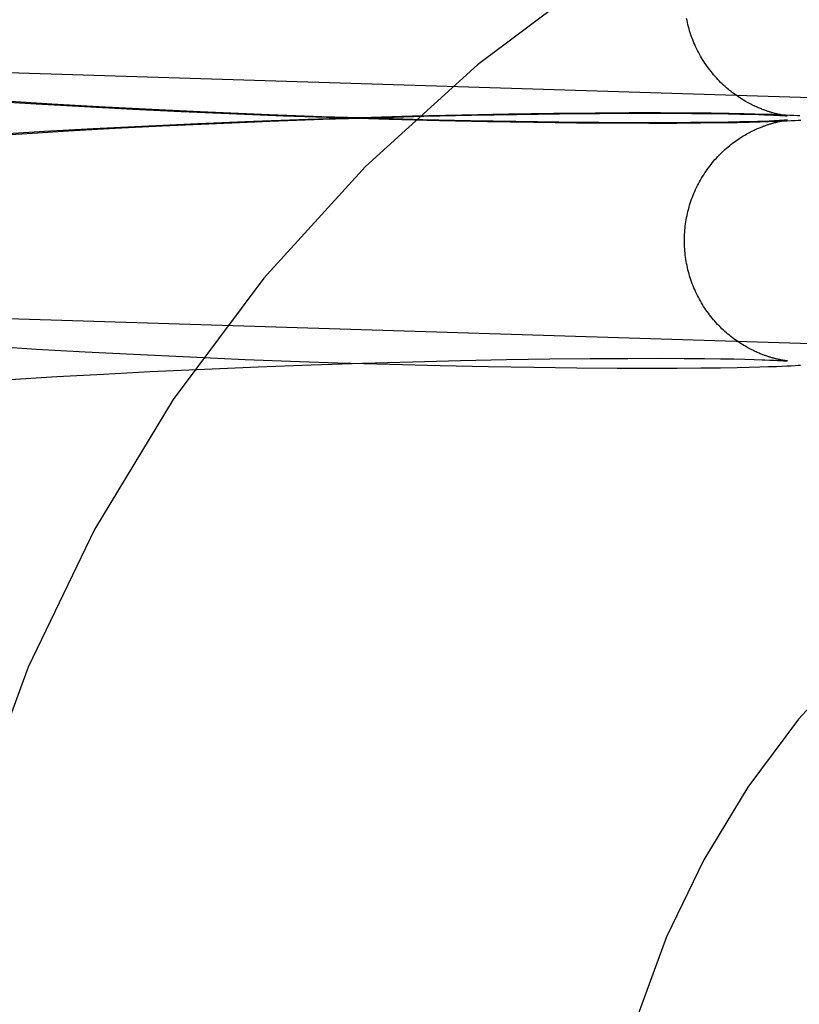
# Model space of a CAD drawing. Header units: inches. Extents: x 0 to 274, y 0 to 177.
# Tile 38 of 138: x 76.777 to 76.901, y 91.382 to 91.538. Entities that reach past the tile are written whole.
import ezdxf

# ---------------------------------------------------------------- set-up
doc = ezdxf.new("R2010")
doc.units = ezdxf.units.IN
doc.header["$LTSCALE"] = 15.069778
doc.header["$MEASUREMENT"] = 0
doc.linetypes.add('HIDDEN', pattern=[0.2, 0.1, -0.1])
doc.layers.add('DEFAULT_2', color=8, linetype='HIDDEN')

msp = doc.modelspace()

# ---------------------------------------------------------------- linework, layer by layer
at = {"layer": 'DEFAULT_2', "color": 8, "linetype": 'HIDDEN'}
for p, q in [((76.94451, 91.52461), (76.73704, 91.53106)), ((76.77192, 91.52544), (76.7796, 91.52497)), ((76.78212, 91.52493), (76.77474, 91.52538)), ((76.7796, 91.52497), (76.7873, 91.52453)), ((76.78954, 91.5245), (76.78212, 91.52493)), ((76.7873, 91.52453), (76.79498, 91.52413)), ((76.79698, 91.52411), (76.78954, 91.5245)), ((76.79498, 91.52413), (76.80263, 91.52376)), ((76.80563, 91.5237), (76.79698, 91.52411)), ((76.80263, 91.52376), (76.81145, 91.52338)), ((76.81418, 91.52334), (76.80563, 91.5237)), ((76.8141, 91.52218), (76.80528, 91.52182)), ((76.80824, 91.52187), (76.81676, 91.52222)), ((76.81145, 91.52338), (76.8189, 91.52309)), ((76.82274, 91.5225), (76.8141, 91.52218)), ((76.8166, 91.52324), (76.81418, 91.52334)), ((76.82496, 91.52294), (76.8166, 91.52324)), ((76.81676, 91.52222), (76.82512, 91.52252)), ((76.8189, 91.52309), (76.8274, 91.5228)), ((76.83117, 91.52278), (76.82274, 91.5225)), ((76.83311, 91.52268), (76.82496, 91.52294)), ((76.82512, 91.52252), (76.83327, 91.52278)), ((76.8274, 91.5228), (76.83567, 91.52255)), ((76.83933, 91.52301), (76.83117, 91.52278)), ((76.841, 91.52246), (76.83311, 91.52268)), ((76.83327, 91.52278), (76.84115, 91.523)), ((76.83567, 91.52255), (76.84364, 91.52235)), ((76.84718, 91.52319), (76.83933, 91.52301)), ((76.84857, 91.52228), (76.841, 91.52246)), ((76.84115, 91.523), (76.84872, 91.52318)), ((76.84364, 91.52235), (76.85128, 91.52219)), ((76.85467, 91.52333), (76.84718, 91.52319)), ((76.85577, 91.52215), (76.84857, 91.52228)), ((76.84872, 91.52318), (76.85592, 91.52331)), ((76.85128, 91.52219), (76.85854, 91.52207)), ((76.86176, 91.52343), (76.85467, 91.52333)), ((76.86257, 91.52205), (76.85577, 91.52215)), ((76.85592, 91.52331), (76.86271, 91.52341)), ((76.85854, 91.52207), (76.86538, 91.52198)), ((76.86842, 91.5235), (76.86176, 91.52343)), ((76.86892, 91.52199), (76.86257, 91.52205)), ((76.86271, 91.52341), (76.86905, 91.52347)), ((76.87374, 91.52353), (76.86842, 91.5235)), ((76.86905, 91.52347), (76.87489, 91.52349)), ((76.8787, 91.52353), (76.87374, 91.52353)), ((76.87489, 91.52349), (76.87947, 91.52349)), ((76.8832, 91.52351), (76.8787, 91.52353)), ((76.87947, 91.52349), (76.88362, 91.52347)), ((76.88675, 91.52348), (76.8832, 91.52351)), ((76.88664, 91.52202), (76.88351, 91.52199)), ((76.88362, 91.52347), (76.88665, 91.52344)), ((76.88945, 91.52206), (76.88664, 91.52202)), ((76.88665, 91.52344), (76.88944, 91.5234)), ((76.88964, 91.52344), (76.88675, 91.52348)), ((76.88822, 91.522), (76.8909, 91.52204)), ((76.88944, 91.5234), (76.89134, 91.52336)), ((76.89134, 91.5221), (76.88945, 91.52206)), ((76.89202, 91.52339), (76.88964, 91.52344)), ((76.8909, 91.52204), (76.89282, 91.52208)), ((76.89134, 91.52336), (76.89294, 91.52332)), ((76.89287, 91.52213), (76.89134, 91.5221)), ((76.89376, 91.52335), (76.89202, 91.52339)), ((76.89282, 91.52208), (76.89447, 91.52212)), ((76.89412, 91.52217), (76.89287, 91.52213)), ((76.89294, 91.52332), (76.89429, 91.52328)), ((76.89529, 91.52331), (76.89376, 91.52335)), ((76.89514, 91.5222), (76.89412, 91.52217)), ((76.89429, 91.52328), (76.89522, 91.52325)), ((76.89447, 91.52212), (76.89589, 91.52217)), ((76.89599, 91.52223), (76.89514, 91.5222)), ((76.89522, 91.52325), (76.89603, 91.52322)), ((76.89642, 91.52327), (76.89529, 91.52331)), ((76.89589, 91.52217), (76.89712, 91.52221)), ((76.89669, 91.52226), (76.89599, 91.52223)), ((76.89603, 91.52322), (76.89671, 91.52319)), ((76.89726, 91.52229), (76.89669, 91.52226)), ((76.89671, 91.52319), (76.89729, 91.52316)), ((76.89712, 91.52221), (76.89798, 91.52225)), ((76.89762, 91.52231), (76.89726, 91.52229)), ((76.89729, 91.52316), (76.89765, 91.52314)), ((76.89793, 91.52233), (76.89762, 91.52231)), ((76.89857, 91.52319), (76.89765, 91.52323)), ((76.89765, 91.52314), (76.89796, 91.52313)), ((76.89819, 91.52235), (76.89793, 91.52233)), ((76.89796, 91.52313), (76.89822, 91.52311)), ((76.89798, 91.52225), (76.89876, 91.52228)), ((76.8984, 91.52236), (76.89819, 91.52235)), ((76.89819, 91.5223), (76.89832, 91.52232)), ((76.89822, 91.52311), (76.89843, 91.5231)), ((76.89832, 91.52232), (76.89843, 91.52234)), ((76.89849, 91.52311), (76.89838, 91.52313)), ((76.89857, 91.52237), (76.8984, 91.52236)), ((76.89843, 91.5231), (76.89859, 91.52308)), ((76.89843, 91.52234), (76.89853, 91.52235)), ((76.89858, 91.5231), (76.89849, 91.52311)), ((76.89853, 91.52235), (76.89862, 91.52237)), ((76.89924, 91.52315), (76.89857, 91.52319)), ((76.8987, 91.52238), (76.89857, 91.52237)), ((76.89866, 91.52308), (76.89858, 91.5231)), ((76.89859, 91.52308), (76.89871, 91.52307)), ((76.89862, 91.52237), (76.8987, 91.52238)), ((76.89873, 91.52308), (76.89866, 91.52308)), ((76.89877, 91.52239), (76.8987, 91.52238)), ((76.89878, 91.52307), (76.89873, 91.52308)), ((76.89876, 91.52228), (76.89946, 91.52232)), ((76.89881, 91.52239), (76.89879, 91.52239)), ((76.89882, 91.52306), (76.8988, 91.52307)), ((76.8988, 91.52239), (76.89882, 91.52239)), ((76.89882, 91.52306), (76.89884, 91.52306)), ((76.89885, 91.52306), (76.89883, 91.52306)), ((76.89884, 91.5224), (76.89883, 91.52239)), ((76.89884, 91.5224), (76.89885, 91.5224)), ((76.89885, 91.52306), (76.89885, 91.52306)), ((76.89886, 91.52306), (76.89885, 91.52306)), ((76.89886, 91.5224), (76.89885, 91.5224)), ((76.89886, 91.5224), (76.89886, 91.5224)), ((76.89987, 91.52312), (76.89924, 91.52315)), ((76.89946, 91.52232), (76.90011, 91.52235)), ((76.90045, 91.52308), (76.89987, 91.52312)), ((76.90011, 91.52235), (76.90056, 91.52238)), ((76.90086, 91.52306), (76.90045, 91.52308)), ((76.90056, 91.52238), (76.90098, 91.52241)), ((76.78093, 91.52057), (76.77322, 91.5201)), ((76.77733, 91.52024), (76.78473, 91.52068)), ((76.78865, 91.521), (76.78093, 91.52057)), ((76.78473, 91.52068), (76.79217, 91.5211)), ((76.79636, 91.5214), (76.78865, 91.521)), ((76.79217, 91.5211), (76.79961, 91.52147)), ((76.80528, 91.52182), (76.79636, 91.5214)), ((76.79961, 91.52147), (76.80824, 91.52187)), ((76.86538, 91.52198), (76.87177, 91.52194)), ((76.87476, 91.52197), (76.86892, 91.52199)), ((76.87177, 91.52194), (76.87685, 91.52193)), ((76.87935, 91.52197), (76.87476, 91.52197)), ((76.87685, 91.52193), (76.88131, 91.52193)), ((76.88351, 91.52199), (76.87935, 91.52197)), ((76.88131, 91.52193), (76.88508, 91.52196)), ((76.88508, 91.52196), (76.88822, 91.522)), ((76.76999, 91.51976), (76.77733, 91.52024)), ((76.9433, 91.48563), (76.73583, 91.49208)), ((76.772, 91.48654), (76.77968, 91.48606)), ((76.77968, 91.48606), (76.78738, 91.48562)), ((76.78738, 91.48562), (76.79507, 91.48522)), ((76.79507, 91.48522), (76.80398, 91.4848)), ((76.80398, 91.4848), (76.81279, 91.48442)), ((76.86113, 91.48448), (76.86757, 91.48455)), ((76.86757, 91.48455), (76.87352, 91.48458)), ((76.87352, 91.48458), (76.8782, 91.48459)), ((76.8782, 91.48459), (76.88246, 91.48457)), ((76.88246, 91.48457), (76.88568, 91.48455)), ((76.88568, 91.48455), (76.88825, 91.48451)), ((76.88825, 91.48451), (76.89034, 91.48448)), ((76.80633, 91.48288), (76.81486, 91.48324)), ((76.81279, 91.48442), (76.82144, 91.48409)), ((76.81486, 91.48324), (76.82324, 91.48356)), ((76.82144, 91.48409), (76.82749, 91.48389)), ((76.82324, 91.48356), (76.83143, 91.48383)), ((76.82749, 91.48389), (76.83576, 91.48364)), ((76.83143, 91.48383), (76.83936, 91.48405)), ((76.83576, 91.48364), (76.84373, 91.48344)), ((76.83936, 91.48405), (76.84698, 91.48423)), ((76.84373, 91.48344), (76.85137, 91.48328)), ((76.84698, 91.48423), (76.85426, 91.48438)), ((76.85137, 91.48328), (76.85862, 91.48316)), ((76.85426, 91.48438), (76.86113, 91.48448)), ((76.85862, 91.48316), (76.86546, 91.48308)), ((76.86546, 91.48308), (76.87185, 91.48303)), ((76.87185, 91.48303), (76.87692, 91.48302)), ((76.87692, 91.48302), (76.88137, 91.48303)), ((76.88137, 91.48303), (76.88511, 91.48306)), ((76.88511, 91.48306), (76.88825, 91.48309)), ((76.88825, 91.48309), (76.89091, 91.48314)), ((76.89034, 91.48448), (76.8921, 91.48444)), ((76.89091, 91.48314), (76.89282, 91.48318)), ((76.8921, 91.48444), (76.89359, 91.4844)), ((76.89282, 91.48318), (76.89447, 91.48322)), ((76.89359, 91.4844), (76.89484, 91.48436)), ((76.89447, 91.48322), (76.89589, 91.48326)), ((76.89484, 91.48436), (76.89528, 91.48435)), ((76.89528, 91.48435), (76.89608, 91.48431)), ((76.89589, 91.48326), (76.89711, 91.48331)), ((76.89608, 91.48431), (76.89676, 91.48429)), ((76.89676, 91.48429), (76.89733, 91.48426)), ((76.89711, 91.48331), (76.89797, 91.48334)), ((76.89733, 91.48426), (76.89769, 91.48424)), ((76.89769, 91.48424), (76.89799, 91.48422)), ((76.89797, 91.48334), (76.89875, 91.48338)), ((76.89799, 91.48422), (76.89824, 91.4842)), ((76.89824, 91.4842), (76.89844, 91.48419)), ((76.89847, 91.48421), (76.89837, 91.48423)), ((76.89844, 91.48419), (76.8986, 91.48418)), ((76.89857, 91.48419), (76.89847, 91.48421)), ((76.89865, 91.48418), (76.89857, 91.48419)), ((76.89872, 91.48417), (76.89865, 91.48418)), ((76.89877, 91.48417), (76.89872, 91.48417)), ((76.89875, 91.48338), (76.89946, 91.48341)), ((76.89878, 91.48416), (76.89881, 91.48416)), ((76.89881, 91.48416), (76.8988, 91.48416)), ((76.89883, 91.48416), (76.89884, 91.48416)), ((76.89884, 91.48416), (76.89883, 91.48416)), ((76.89885, 91.48416), (76.89885, 91.48416)), ((76.89886, 91.48416), (76.89885, 91.48416)), ((76.89946, 91.48341), (76.9001, 91.48345)), ((76.9001, 91.48345), (76.90055, 91.48347)), ((76.90055, 91.48347), (76.90097, 91.4835)), ((76.7755, 91.48122), (76.78288, 91.48167)), ((76.78288, 91.48167), (76.79029, 91.48209)), ((76.79029, 91.48209), (76.79771, 91.48248)), ((76.79771, 91.48248), (76.80633, 91.48288))]:
    msp.add_line(p, q, dxfattribs=at)
for points in [[(76.89838, 91.52313), (76.89827, 91.52315), (76.89821, 91.52316), (76.89814, 91.52317), (76.89807, 91.52318), (76.898, 91.52319), (76.89793, 91.52321), (76.89786, 91.52322), (76.89778, 91.52324), (76.8977, 91.52326), (76.89762, 91.52327), (76.89754, 91.52329), (76.89746, 91.52331), (76.89737, 91.52333), (76.89728, 91.52335), (76.8972, 91.52337), (76.89711, 91.52339), (76.89702, 91.52341), (76.89693, 91.52344), (76.89683, 91.52346), (76.89673, 91.52349), (76.89664, 91.52351), (76.89654, 91.52354), (76.89644, 91.52357), (76.89633, 91.5236), (76.89622, 91.52363), (76.89612, 91.52367), (76.89601, 91.5237), (76.89589, 91.52374), (76.89578, 91.52378), (76.89566, 91.52382), (76.89553, 91.52386), (76.89541, 91.5239), (76.89528, 91.52395), (76.89515, 91.524), (76.89501, 91.52405), (76.89487, 91.5241), (76.89473, 91.52416), (76.89458, 91.52422), (76.89443, 91.52428), (76.89427, 91.52434), (76.89411, 91.52441), (76.89395, 91.52449), (76.89377, 91.52457), (76.8936, 91.52465), (76.89342, 91.52474), (76.89323, 91.52483), (76.89304, 91.52492), (76.89284, 91.52503), (76.89264, 91.52514), (76.89243, 91.52525), (76.89222, 91.52537), (76.89201, 91.5255), (76.89179, 91.52563), (76.89156, 91.52577), (76.89133, 91.52591), (76.8911, 91.52607), (76.89087, 91.52623), (76.89063, 91.52639), (76.8904, 91.52656), (76.89016, 91.52674), (76.88992, 91.52693), (76.88968, 91.52712), (76.88944, 91.52732), (76.88921, 91.52752), (76.88897, 91.52773), (76.88873, 91.52794), (76.8885, 91.52816), (76.88827, 91.52839), (76.88804, 91.52862), (76.88782, 91.52885), (76.8876, 91.52909), (76.88738, 91.52933), (76.88716, 91.52958), (76.88695, 91.52984), (76.88674, 91.53009), (76.88654, 91.53035), (76.88634, 91.53062), (76.88614, 91.53089), (76.88595, 91.53116), (76.88576, 91.53144), (76.88558, 91.53172), (76.8854, 91.532), (76.88523, 91.53228), (76.88506, 91.53257), (76.8849, 91.53287), (76.88474, 91.53316), (76.88459, 91.53346), (76.88444, 91.53376), (76.8843, 91.53406), (76.88416, 91.53437), (76.88403, 91.53468), (76.8839, 91.53499), (76.88378, 91.5353), (76.88366, 91.53562), (76.88355, 91.53593), (76.88345, 91.53625), (76.88335, 91.53657), (76.88325, 91.5369), (76.88316, 91.53722), (76.88308, 91.53755), (76.883, 91.53787), (76.88293, 91.5382), (76.88286, 91.53853)], [(76.88252, 91.50328), (76.88252, 91.50358), (76.88253, 91.50392), (76.88254, 91.50426), (76.88256, 91.50459), (76.88259, 91.50493), (76.88262, 91.50526), (76.88266, 91.50559), (76.8827, 91.50593), (76.88275, 91.50626), (76.8828, 91.50659), (76.88286, 91.50692), (76.88293, 91.50725), (76.883, 91.50758), (76.88308, 91.50791), (76.88316, 91.50823), (76.88325, 91.50856), (76.88334, 91.50888), (76.88344, 91.5092), (76.88355, 91.50952), (76.88366, 91.50984), (76.88378, 91.51015), (76.8839, 91.51046), (76.88402, 91.51077), (76.88416, 91.51108), (76.88429, 91.51139), (76.88444, 91.51169), (76.88458, 91.51199), (76.88474, 91.51229), (76.8849, 91.51258), (76.88506, 91.51288), (76.88523, 91.51317), (76.8854, 91.51345), (76.88558, 91.51373), (76.88576, 91.51401), (76.88595, 91.51429), (76.88614, 91.51456), (76.88633, 91.51483), (76.88653, 91.5151), (76.88674, 91.51536), (76.88694, 91.51561), (76.88715, 91.51587), (76.88737, 91.51612), (76.88759, 91.51636), (76.88781, 91.5166), (76.88804, 91.51683), (76.88826, 91.51706), (76.88849, 91.51729), (76.88873, 91.51751), (76.88896, 91.51772), (76.8892, 91.51793), (76.88944, 91.51813), (76.88967, 91.51833), (76.88991, 91.51852), (76.89015, 91.51871), (76.89039, 91.51889), (76.89063, 91.51906), (76.89086, 91.51922), (76.89109, 91.51938), (76.89132, 91.51954), (76.89155, 91.51968), (76.89177, 91.51982), (76.89199, 91.51995), (76.89221, 91.52008), (76.89242, 91.5202), (76.89262, 91.52031), (76.89283, 91.52042), (76.89302, 91.52052), (76.89322, 91.52062), (76.8934, 91.52071), (76.89358, 91.5208), (76.89376, 91.52088), (76.89393, 91.52096), (76.8941, 91.52104), (76.89426, 91.52111), (76.89442, 91.52117), (76.89457, 91.52124), (76.89472, 91.5213), (76.89486, 91.52135), (76.895, 91.52141), (76.89514, 91.52146), (76.89527, 91.52151), (76.8954, 91.52155), (76.89552, 91.5216), (76.89564, 91.52164), (76.89576, 91.52168), (76.89588, 91.52172), (76.89599, 91.52175), (76.8961, 91.52179), (76.89621, 91.52182), (76.89632, 91.52185), (76.89642, 91.52188), (76.89653, 91.52191), (76.89663, 91.52194), (76.89672, 91.52197), (76.89682, 91.52199), (76.89691, 91.52202), (76.89701, 91.52204), (76.8971, 91.52206), (76.89719, 91.52209), (76.89727, 91.52211), (76.89736, 91.52213), (76.89745, 91.52215), (76.89753, 91.52216), (76.89761, 91.52218), (76.89769, 91.5222), (76.89777, 91.52222), (76.89785, 91.52223), (76.89792, 91.52225), (76.89799, 91.52226), (76.89806, 91.52227), (76.89813, 91.52229), (76.89819, 91.5223)], [(76.89765, 91.52323), (76.89745, 91.52323), (76.89642, 91.52327)], [(76.8987, 91.52238), (76.89876, 91.52239), (76.89878, 91.52239)], [(76.89871, 91.52307), (76.89878, 91.52307), (76.8988, 91.52307)], [(76.89837, 91.48423), (76.89825, 91.48425), (76.89819, 91.48426), (76.89812, 91.48427), (76.89805, 91.48428), (76.89798, 91.48429), (76.89791, 91.48431), (76.89783, 91.48432), (76.89776, 91.48434), (76.89768, 91.48436), (76.8976, 91.48437), (76.89752, 91.48439), (76.89743, 91.48441), (76.89735, 91.48443), (76.89726, 91.48445), (76.89717, 91.48447), (76.89708, 91.48449), (76.89699, 91.48452), (76.8969, 91.48454), (76.89681, 91.48456), (76.89671, 91.48459), (76.89661, 91.48462), (76.89651, 91.48465), (76.89641, 91.48467), (76.89631, 91.48471), (76.8962, 91.48474), (76.89609, 91.48477), (76.89598, 91.48481), (76.89587, 91.48484), (76.89575, 91.48488), (76.89563, 91.48492), (76.89551, 91.48496), (76.89538, 91.48501), (76.89525, 91.48505), (76.89512, 91.4851), (76.89498, 91.48515), (76.89484, 91.48521), (76.8947, 91.48526), (76.89455, 91.48532), (76.8944, 91.48539), (76.89424, 91.48545), (76.89408, 91.48552), (76.89391, 91.4856), (76.89374, 91.48568), (76.89356, 91.48576), (76.89338, 91.48585), (76.8932, 91.48594), (76.893, 91.48604), (76.89281, 91.48614), (76.8926, 91.48625), (76.8924, 91.48637), (76.89219, 91.48649), (76.89197, 91.48661), (76.89175, 91.48675), (76.89153, 91.48689), (76.8913, 91.48703), (76.89107, 91.48719), (76.89084, 91.48735), (76.8906, 91.48751), (76.89037, 91.48768), (76.89013, 91.48786), (76.88989, 91.48805), (76.88965, 91.48824), (76.88941, 91.48844), (76.88918, 91.48864), (76.88894, 91.48885), (76.88871, 91.48906), (76.88848, 91.48928), (76.88825, 91.48951), (76.88802, 91.48974), (76.88779, 91.48997), (76.88757, 91.49021), (76.88735, 91.49046), (76.88714, 91.4907), (76.88693, 91.49096), (76.88672, 91.49121), (76.88652, 91.49147), (76.88632, 91.49174), (76.88612, 91.49201), (76.88593, 91.49228), (76.88575, 91.49256), (76.88557, 91.49283), (76.88539, 91.49312), (76.88522, 91.4934), (76.88505, 91.49369), (76.88489, 91.49398), (76.88473, 91.49428), (76.88458, 91.49457), (76.88443, 91.49488), (76.88429, 91.49518), (76.88415, 91.49548), (76.88402, 91.49579), (76.88389, 91.4961), (76.88377, 91.49641), (76.88366, 91.49673), (76.88355, 91.49704), (76.88344, 91.49736), (76.88334, 91.49768), (76.88325, 91.498), (76.88316, 91.49833), (76.88308, 91.49865), (76.883, 91.49898), (76.88293, 91.49931), (76.88286, 91.49964), (76.8828, 91.49997), (76.88275, 91.5003), (76.8827, 91.50063), (76.88266, 91.50096), (76.88262, 91.50129), (76.88259, 91.50163), (76.88256, 91.50196), (76.88254, 91.5023), (76.88253, 91.50263), (76.88252, 91.50297), (76.88252, 91.50328)], [(76.8986, 91.48418), (76.89873, 91.48417), (76.89876, 91.48416)]]:
    msp.add_lwpolyline(points, dxfattribs=at)
for radius in [0.25, 0.14]:
    msp.add_arc((77.00868, 91.33826), radius, 90, 270, dxfattribs=at)

doc.saveas('drawing.dxf')
